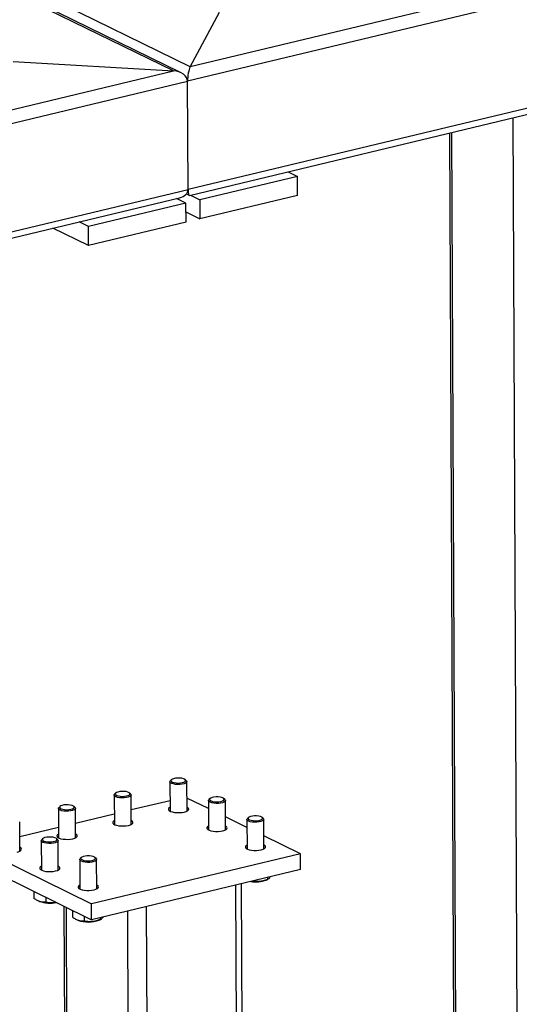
# Model space of a CAD drawing. Header units: millimetres. Extents: x 5 to 589, y 5 to 415.
# Tile 74 of 106: x 494.43 to 502.87, y 290.97 to 307.58. Entities that reach past the tile are written whole.
import ezdxf

# ---------------------------------------------------------------- set-up
doc = ezdxf.new("R2010")
doc.units = ezdxf.units.MM
doc.layers.add('TRAIT-FORT', color=4, linetype='Continuous', lineweight=25)

msp = doc.modelspace()

# ---------------------------------------------------------------- linework, layer by layer
at = {"layer": 'TRAIT-FORT', "color": 4, "linetype": 'Continuous', "lineweight": 25}
for p, q in [((497.02825, 306.71858), (467.25112, 321.3337)), ((497.15706, 306.68555), (467.29246, 321.34361)), ((497.3104, 306.78622), (476.8773, 316.81513)), ((525.8314, 313.62343), (497.3104, 306.78622)), ((526.07059, 313.44833), (497.26743, 306.54348)), ((526.07874, 311.62232), (497.27559, 304.71747)), ((497.30231, 304.61874), (525.93718, 311.48325)), ((497.3104, 306.78622), (497.80553, 307.71124)), ((494.32564, 306.87702), (497.02825, 306.71858)), ((472.73955, 300.89596), (497.02825, 306.71858)), ((472.69658, 300.65322), (497.26743, 306.54348)), ((497.27559, 304.71747), (497.26743, 306.54348)), ((502.83766, 289.37668), (502.76372, 305.92798)), ((501.68806, 305.67012), (501.75877, 289.84149)), ((501.79924, 289.79742), (501.72829, 305.67976)), ((499.12093, 304.93927), (497.47503, 304.5447)), ((498.96291, 305.01683), (499.12093, 304.93927)), ((499.12237, 304.61703), (499.12093, 304.93927)), ((472.70474, 298.82721), (497.27559, 304.71747)), ((472.73145, 298.72848), (497.13403, 304.5784)), ((497.2399, 304.48834), (497.08188, 304.5659)), ((497.2478, 304.64321), (497.29631, 304.6194)), ((497.31701, 304.62226), (497.47503, 304.5447)), ((497.47503, 304.5447), (497.47647, 304.22247)), ((499.12237, 304.61703), (497.47647, 304.22247)), ((497.2399, 304.48834), (495.59401, 304.09377)), ((497.24134, 304.1661), (497.2399, 304.48834)), ((497.24058, 304.33825), (497.47647, 304.22247)), ((495.59545, 303.77154), (494.99586, 304.06582)), ((495.59401, 304.09377), (495.43599, 304.17133)), ((495.59545, 303.77154), (495.59401, 304.09377)), ((497.24134, 304.1661), (495.59545, 303.77154)), ((496.9983, 294.75934), (496.97974, 294.74294)), ((497.24592, 294.74413), (497.22722, 294.76036)), ((496.97006, 294.72517), (496.97227, 294.22825)), ((497.25799, 294.22952), (497.25577, 294.72645)), ((496.02954, 294.49971), (496.03176, 294.00278)), ((496.05779, 294.53388), (496.03923, 294.51748)), ((496.30541, 294.51867), (496.2867, 294.5349)), ((496.31748, 294.00406), (496.31526, 294.50098)), ((496.97149, 294.40472), (496.31639, 294.24767)), ((497.61992, 294.27108), (497.257, 294.4492)), ((497.61931, 294.4065), (497.62153, 293.90958)), ((497.64756, 294.44067), (497.629, 294.42428)), ((497.89518, 294.42547), (497.87648, 294.4417)), ((497.90725, 293.91086), (497.90503, 294.40778)), ((495.08903, 294.27424), (495.09125, 293.77732)), ((495.11728, 294.30841), (495.09872, 294.29201)), ((495.3649, 294.2932), (495.34619, 294.30944)), ((495.37696, 293.77859), (495.37474, 294.27552)), ((496.03098, 294.17925), (495.37588, 294.02221)), ((498.26918, 293.95241), (497.90626, 294.13053)), ((498.26857, 294.08783), (498.27079, 293.59091)), ((498.29682, 294.12201), (498.27826, 294.10561)), ((498.54444, 294.1068), (498.52574, 294.12303)), ((498.55651, 293.59219), (498.55429, 294.08911)), ((494.43645, 293.55313), (494.43423, 294.05005)), ((495.09046, 293.95379), (494.43536, 293.79674)), ((494.82603, 293.76428), (494.80747, 293.74788)), ((495.07365, 293.74907), (495.05494, 293.7653)), ((499.17198, 293.5093), (498.55552, 293.81187)), ((493.69729, 293.61981), (495.64507, 292.6638)), ((494.79778, 293.73011), (494.8, 293.23319)), ((495.08571, 293.23446), (495.08349, 293.73138)), ((495.44704, 293.41144), (495.44926, 292.91452)), ((495.47529, 293.44561), (495.45673, 293.42921)), ((499.17198, 293.5093), (495.64507, 292.6638)), ((495.72291, 293.4304), (495.7042, 293.44664)), ((495.73497, 292.91579), (495.73275, 293.41272)), ((499.17318, 293.24077), (499.17198, 293.5093)), ((493.69849, 293.35128), (495.64627, 292.39527)), ((499.17318, 293.24077), (495.64627, 292.39527)), ((498.59529, 293.06491), (498.62356, 293.07698)), ((498.61541, 293.10705), (498.61556, 293.0743)), ((498.17598, 271.7706), (498.08124, 292.979)), ((498.2747, 271.83535), (498.18014, 293.00271)), ((494.67408, 292.87244), (494.6746, 292.75635)), ((494.87412, 292.77426), (494.87449, 292.68997)), ((494.75531, 292.71001), (494.76593, 292.70558)), ((495.18172, 292.62328), (495.23541, 280.60486)), ((495.27577, 280.58505), (495.22208, 292.60347)), ((495.64627, 292.39527), (495.64507, 292.6638)), ((496.67116, 271.40986), (496.57642, 292.61826)), ((495.32334, 292.55377), (495.32386, 292.43768)), ((495.52338, 292.45559), (495.52375, 292.3713)), ((495.79388, 292.43066), (495.79402, 292.3979)), ((496.31458, 280.07518), (496.25889, 292.54214)), ((495.40457, 292.39134), (495.41519, 292.38692)), ((495.77375, 292.38852), (495.80202, 292.40059))]:
    msp.add_line(p, q, dxfattribs=at)
at = {"layer": 'TRAIT-FORT', "color": 4, "linetype": 'Continuous', "lineweight": 25, "flags": 128}
for points in [[(497.24592, 294.74413), (497.25143, 294.73829), (497.25572, 294.7251), (497.24942, 294.71196), (497.233, 294.69985), (497.20767, 294.68967), (497.17531, 294.68216), (497.13833, 294.67789), (497.09946, 294.67718), (497.06158, 294.68007), (497.02752, 294.68636), (496.99979, 294.69557), (496.98044, 294.70702), (496.97093, 294.71986), (496.97194, 294.73315), (496.97974, 294.74294)], [(497.19899, 294.77486), (497.16935, 294.78208), (497.13469, 294.78598), (497.09808, 294.7862), (497.06279, 294.78273), (497.03194, 294.77587), (497.00827, 294.76623), (496.9939, 294.75467), (496.9901, 294.74221), (496.9972, 294.72997), (497.01457, 294.71903), (497.04068, 294.71036), (497.07319, 294.70473), (497.10923, 294.70265), (497.14559, 294.70429), (497.17903, 294.70952), (497.2066, 294.71786), (497.22583, 294.72858), (497.23502, 294.74073), (497.23335, 294.75322), (497.22098, 294.76494), (497.19899, 294.77486)], [(496.30541, 294.51867), (496.31091, 294.51283), (496.31521, 294.49964), (496.30891, 294.4865), (496.29249, 294.47439), (496.26716, 294.4642), (496.2348, 294.4567), (496.19781, 294.45243), (496.15894, 294.45172), (496.12107, 294.45461), (496.08701, 294.46089), (496.05928, 294.4701), (496.03993, 294.48155), (496.03042, 294.4944), (496.03143, 294.50769), (496.03923, 294.51748)], [(496.25848, 294.54939), (496.22884, 294.55662), (496.19418, 294.56052), (496.15757, 294.56074), (496.12227, 294.55727), (496.09143, 294.5504), (496.06776, 294.54076), (496.05339, 294.5292), (496.04959, 294.51675), (496.05669, 294.5045), (496.07406, 294.49356), (496.10017, 294.48489), (496.13268, 294.47927), (496.16872, 294.47718), (496.20508, 294.47883), (496.23852, 294.48405), (496.26608, 294.4924), (496.28532, 294.50312), (496.29451, 294.51526), (496.29284, 294.52775), (496.28047, 294.53947), (496.25848, 294.54939)], [(497.89518, 294.42547), (497.90069, 294.41962), (497.90498, 294.40643), (497.89868, 294.3933), (497.88226, 294.38119), (497.85693, 294.371), (497.82457, 294.36349), (497.78758, 294.35923), (497.74872, 294.35851), (497.71084, 294.3614), (497.67678, 294.36769), (497.64905, 294.3769), (497.6297, 294.38835), (497.62019, 294.4012), (497.6212, 294.41448), (497.629, 294.42428)], [(497.84825, 294.45619), (497.81861, 294.46342), (497.78395, 294.46732), (497.74734, 294.46754), (497.71205, 294.46406), (497.6812, 294.4572), (497.65753, 294.44756), (497.64316, 294.436), (497.63936, 294.42354), (497.64646, 294.4113), (497.66383, 294.40036), (497.68994, 294.39169), (497.72245, 294.38606), (497.75849, 294.38398), (497.79485, 294.38562), (497.82829, 294.39085), (497.85586, 294.3992), (497.87509, 294.40992), (497.88428, 294.42206), (497.88261, 294.43455), (497.87024, 294.44627), (497.84825, 294.45619)], [(495.3649, 294.2932), (495.3704, 294.28736), (495.3747, 294.27417), (495.3684, 294.26104), (495.35197, 294.24892), (495.32664, 294.23874), (495.29429, 294.23123), (495.2573, 294.22697), (495.21843, 294.22625), (495.18056, 294.22914), (495.1465, 294.23543), (495.11876, 294.24464), (495.09942, 294.25609), (495.0899, 294.26894), (495.09092, 294.28222), (495.09872, 294.29201)], [(495.31797, 294.32393), (495.28833, 294.33116), (495.25366, 294.33505), (495.21706, 294.33528), (495.18176, 294.3318), (495.15091, 294.32494), (495.12725, 294.3153), (495.11288, 294.30374), (495.10908, 294.29128), (495.11618, 294.27904), (495.13355, 294.2681), (495.15965, 294.25943), (495.19217, 294.2538), (495.22821, 294.25172), (495.26456, 294.25336), (495.29801, 294.25859), (495.32557, 294.26693), (495.3448, 294.27765), (495.354, 294.2898), (495.35233, 294.30229), (495.33995, 294.31401), (495.31797, 294.32393)], [(496.97199, 294.29298), (496.95327, 294.28004), (496.94421, 294.26566), (496.94587, 294.251), (496.95816, 294.23699), (496.9803, 294.2245), (497.01091, 294.21431), (497.04805, 294.20708), (497.08941, 294.20325), (497.13236, 294.20307), (497.17423, 294.20654), (497.21237, 294.21345)], [(497.21237, 294.21345), (497.2444, 294.22336), (497.26829, 294.23566), (497.28255, 294.24956), (497.28628, 294.26419), (497.27925, 294.27864), (497.2619, 294.292), (497.2577, 294.29425)], [(496.03147, 294.06751), (496.01276, 294.05458), (496.0037, 294.0402), (496.00536, 294.02554), (496.01765, 294.01152), (496.03979, 293.99903), (496.0704, 293.98885), (496.10754, 293.98162), (496.14889, 293.97779), (496.19185, 293.97761), (496.23372, 293.98108), (496.27186, 293.98799)], [(496.27186, 293.98799), (496.30389, 293.9979), (496.32778, 294.01019), (496.34204, 294.02409), (496.34577, 294.03873), (496.33874, 294.05318), (496.32139, 294.06654), (496.31719, 294.06879)], [(498.54444, 294.1068), (498.54995, 294.10096), (498.55424, 294.08777), (498.54794, 294.07463), (498.53152, 294.06252), (498.50619, 294.05233), (498.47383, 294.04483), (498.43684, 294.04056), (498.39797, 294.03984), (498.3601, 294.04274), (498.32604, 294.04902), (498.29831, 294.05823), (498.27896, 294.06968), (498.26945, 294.08253), (498.27046, 294.09582), (498.27826, 294.10561)], [(498.49751, 294.13752), (498.46787, 294.14475), (498.43321, 294.14865), (498.3966, 294.14887), (498.36131, 294.14539), (498.33046, 294.13853), (498.30679, 294.12889), (498.29242, 294.11733), (498.28862, 294.10488), (498.29572, 294.09263), (498.31309, 294.08169), (498.3392, 294.07302), (498.37171, 294.0674), (498.40775, 294.06531), (498.44411, 294.06696), (498.47755, 294.07218), (498.50512, 294.08053), (498.52435, 294.09125), (498.53354, 294.10339), (498.53187, 294.11588), (498.5195, 294.1276), (498.49751, 294.13752)], [(497.62125, 293.97431), (497.60253, 293.96137), (497.59347, 293.94699), (497.59513, 293.93233), (497.60742, 293.91832), (497.62956, 293.90583), (497.66017, 293.89565), (497.69731, 293.88841), (497.73867, 293.88459), (497.78162, 293.8844), (497.82349, 293.88787), (497.86163, 293.89478)], [(497.86163, 293.89478), (497.89366, 293.90469), (497.91755, 293.91699), (497.93181, 293.93089), (497.93554, 293.94552), (497.92851, 293.95998), (497.91116, 293.97333), (497.90696, 293.97558)], [(495.07365, 293.74907), (495.07915, 293.74323), (495.08344, 293.73004), (495.07715, 293.7169), (495.06072, 293.70479), (495.03539, 293.69461), (495.00304, 293.6871), (494.96605, 293.68283), (494.92718, 293.68212), (494.88931, 293.68501), (494.85525, 293.69129), (494.82751, 293.7005), (494.80817, 293.71196), (494.79865, 293.7248), (494.79967, 293.73809), (494.80747, 293.74788)], [(495.02672, 293.77979), (494.99708, 293.78702), (494.96241, 293.79092), (494.92581, 293.79114), (494.89051, 293.78767), (494.85966, 293.78081), (494.836, 293.77117), (494.82163, 293.75961), (494.81782, 293.74715), (494.82492, 293.73491), (494.8423, 293.72397), (494.8684, 293.7153), (494.90092, 293.70967), (494.93696, 293.70759), (494.97331, 293.70923), (495.00676, 293.71446), (495.03432, 293.7228), (495.05355, 293.73352), (495.06274, 293.74567), (495.06108, 293.75815), (495.0487, 293.76988), (495.02672, 293.77979)], [(495.09096, 293.84205), (495.07225, 293.82911), (495.06318, 293.81473), (495.06485, 293.80007), (495.07714, 293.78606), (495.09928, 293.77357), (495.12989, 293.76339), (495.16703, 293.75615), (495.20838, 293.75232), (495.25134, 293.75214), (495.29321, 293.75561), (495.33135, 293.76252)], [(495.33135, 293.76252), (495.36338, 293.77243), (495.38727, 293.78473), (495.40153, 293.79863), (495.40526, 293.81326), (495.39823, 293.82771), (495.38088, 293.84107), (495.37667, 293.84332)], [(494.39084, 293.53706), (494.42287, 293.54697), (494.44676, 293.55926), (494.46102, 293.57316), (494.46475, 293.5878), (494.45772, 293.60225), (494.44037, 293.61561), (494.43616, 293.61786)], [(498.27051, 293.65564), (498.25179, 293.64271), (498.24273, 293.62833), (498.24439, 293.61367), (498.25668, 293.59965), (498.27882, 293.58716), (498.30943, 293.57698), (498.34657, 293.56975), (498.38793, 293.56592), (498.43088, 293.56573), (498.47275, 293.56921), (498.51089, 293.57611)], [(498.51089, 293.57611), (498.54292, 293.58603), (498.56681, 293.59832), (498.58107, 293.61222), (498.5848, 293.62686), (498.57777, 293.64131), (498.56042, 293.65467), (498.55622, 293.65692)], [(495.72291, 293.4304), (495.72841, 293.42456), (495.7327, 293.41137), (495.72641, 293.39824), (495.70998, 293.38612), (495.68465, 293.37594), (495.6523, 293.36843), (495.61531, 293.36417), (495.57644, 293.36345), (495.53857, 293.36634), (495.5045, 293.37263), (495.47677, 293.38184), (495.45743, 293.39329), (495.44791, 293.40614), (495.44893, 293.41942), (495.45673, 293.42921)], [(495.67598, 293.46113), (495.64634, 293.46836), (495.61167, 293.47225), (495.57507, 293.47248), (495.53977, 293.469), (495.50892, 293.46214), (495.48526, 293.4525), (495.47089, 293.44094), (495.46708, 293.42848), (495.47418, 293.41624), (495.49156, 293.4053), (495.51766, 293.39663), (495.55018, 293.391), (495.58622, 293.38892), (495.62257, 293.39056), (495.65602, 293.39579), (495.68358, 293.40413), (495.70281, 293.41485), (495.712, 293.427), (495.71034, 293.43949), (495.69796, 293.45121), (495.67598, 293.46113)], [(494.79971, 293.29791), (494.781, 293.28498), (494.77193, 293.2706), (494.7736, 293.25594), (494.78589, 293.24192), (494.80803, 293.22943), (494.83864, 293.21925), (494.87578, 293.21202), (494.91713, 293.20819), (494.96009, 293.20801), (495.00196, 293.21148), (495.0401, 293.21839)], [(495.0401, 293.21839), (495.07213, 293.2283), (495.09602, 293.24059), (495.11028, 293.2545), (495.11401, 293.26913), (495.10698, 293.28358), (495.08963, 293.29694), (495.08542, 293.29919)], [(495.44897, 292.97925), (495.43026, 292.96631), (495.42119, 292.95193), (495.42286, 292.93727), (495.43515, 292.92326), (495.45729, 292.91077), (495.4879, 292.90059), (495.52504, 292.89335), (495.56639, 292.88953), (495.60935, 292.88934), (495.65122, 292.89281), (495.68936, 292.89972)], [(495.68936, 292.89972), (495.72139, 292.90963), (495.74528, 292.92193), (495.75954, 292.93583), (495.76327, 292.95046), (495.75624, 292.96491), (495.73889, 292.97827), (495.73468, 292.98052)]]:
    msp.add_lwpolyline(points, dxfattribs=at)
at = {"layer": 'TRAIT-FORT', "color": 4, "linetype": 'Continuous', "lineweight": 25}
for centre, radius, start, end in [((498.41137, 293.60449), 0.57007, 262.22968, 288.82105), ((494.9451, 293.24028), 0.56392, 251.474601, 280.982045), ((495.5922, 292.8955), 0.53851, 250.809783, 289.702094)]:
    msp.add_arc(centre, radius, start, end, dxfattribs=at)
for centre, major_axis, ratio, start_param, end_param in [((497.02897, 306.55746), (0.23781, -0.02638), 0.67094711, 0.07732012, 1.64811645), ((497.02897, 306.55746), (0.23781, -0.02638), 0.67094711, 0.07732012, 1.64811645), ((497.31112, 306.6251), (0.02003, 0.18056), 0.21505585, 0.49275523, 2.06355155), ((497.31112, 306.6251), (0.02003, 0.18056), 0.21505585, 0.49275523, 2.06355155), ((497.03713, 304.73145), (0.23781, -0.02638), 0.67094711, 5.20514421, 6.36050543), ((497.03713, 304.73145), (0.23781, -0.02638), 0.67094711, 5.20514421, 6.36050543), ((497.31928, 304.79909), (0.02003, 0.18056), 0.21505585, 2.06355155, 3.21891278), ((497.31928, 304.79909), (0.02003, 0.18056), 0.21505585, 2.06355155, 3.21891278)]:
    msp.add_ellipse(centre, major_axis=major_axis, ratio=ratio, start_param=start_param, end_param=end_param, dxfattribs=at)
for points, knots in [([(498.61556, 293.0743), (498.59212, 293.06609), (498.54475, 293.04951), (498.47452, 293.03833), (498.41228, 293.03784), (498.37589, 293.04338), (498.35994, 293.04581)], [0, 0, 0, 0, 0.27995577, 0.5659823, 0.80974387, 1, 1, 1, 1]), ([(498.61556, 293.0743), (498.62169, 293.07658), (498.63408, 293.08121), (498.64979, 293.09684), (498.65899, 293.11317), (498.66181, 293.11818)], [0, 0, 0, 0, 0.40436126, 0.81749095, 1, 1, 1, 1]), ([(494.87449, 292.68997), (494.8491, 292.69026), (494.80709, 292.69073), (494.74608, 292.71225), (494.705, 292.73525), (494.68135, 292.75166), (494.6746, 292.75635)], [0, 0, 0, 0, 0.385549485, 0.637641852, 0.896546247, 1, 1, 1, 1]), ([(495.04656, 292.68962), (495.03109, 292.68664), (494.99463, 292.67961), (494.93649, 292.68056), (494.89528, 292.68681), (494.87449, 292.68997)], [0, 0, 0, 0, 0.26749691, 0.63039232, 1, 1, 1, 1]), ([(495.52375, 292.3713), (495.49836, 292.37159), (495.45635, 292.37207), (495.39534, 292.39358), (495.35426, 292.41658), (495.33061, 292.433), (495.32386, 292.43768)], [0, 0, 0, 0, 0.385549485, 0.637641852, 0.896546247, 1, 1, 1, 1]), ([(495.79402, 292.3979), (495.80015, 292.40019), (495.81255, 292.40482), (495.82826, 292.42045), (495.83746, 292.43678), (495.84028, 292.44178)], [0, 0, 0, 0, 0.404361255, 0.817490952, 1, 1, 1, 1]), ([(495.79402, 292.3979), (495.77059, 292.38971), (495.72322, 292.37313), (495.65298, 292.36186), (495.58578, 292.36164), (495.54455, 292.36806), (495.52375, 292.3713)], [0, 0, 0, 0, 0.26460494, 0.53494775, 0.76534313, 1, 1, 1, 1])]:
    msp.add_open_spline(points, degree=3, knots=knots, dxfattribs=at)

doc.saveas('drawing.dxf')
